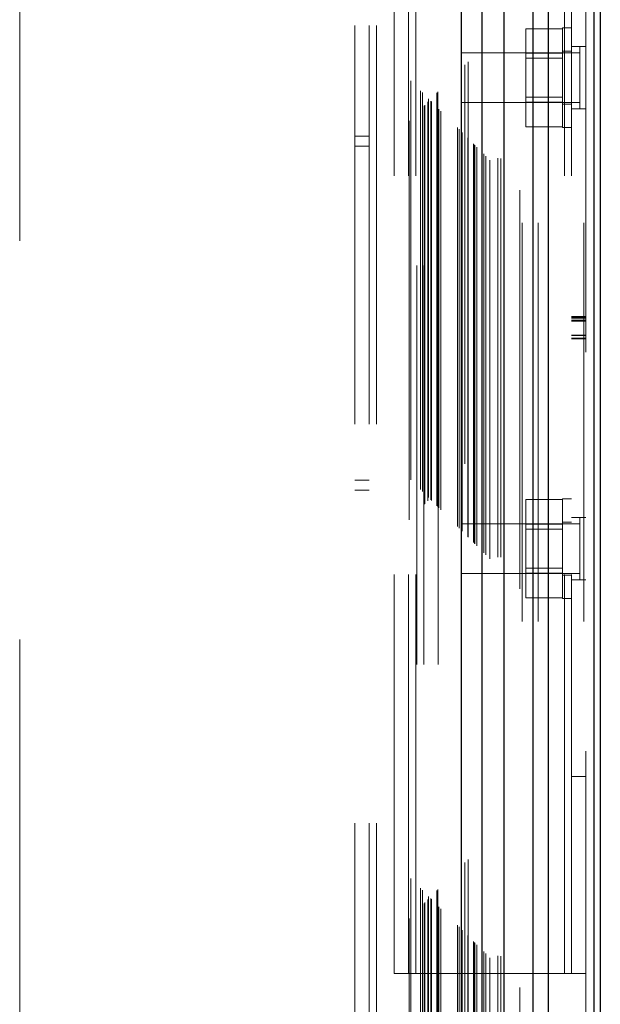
# Model space of a CAD drawing. Header units: inches. Extents: x 0.2 to 10.8, y 0.2 to 8.2.
# Tile 101 of 176: x 4.784 to 4.93, y 4.654 to 4.901. Entities that reach past the tile are written whole.
import ezdxf

# ---------------------------------------------------------------- set-up
doc = ezdxf.new("R2010")
doc.units = ezdxf.units.IN
doc.header["$MEASUREMENT"] = 0
doc.linetypes.add('HIDDEN', pattern=[0.07500000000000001, 0.05, -0.025])

msp = doc.modelspace()

# ---------------------------------------------------------------- linework, layer by layer
at = {"color": 7, "linetype": 'HIDDEN', "lineweight": 18}
for p, q in [((4.925698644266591, 2.750439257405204), (4.925698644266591, 5.117228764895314)), ((4.926225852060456, 5.117936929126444), (4.926225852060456, 2.750439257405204)), ((4.912980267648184, 2.750439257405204), (4.912980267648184, 5.111689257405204)), ((4.914253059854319, 2.750439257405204), (4.914253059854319, 5.111844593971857)), ((4.909636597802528, 2.758627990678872), (4.909636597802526, 5.103757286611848)), ((4.91019093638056, 2.7504392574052), (4.910190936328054, 5.104305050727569)), ((4.902134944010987, 2.766110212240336), (4.902134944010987, 5.096275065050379)), ((4.904834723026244, 2.766525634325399), (4.904834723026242, 5.095859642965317)), ((4.900570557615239, 2.767691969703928), (4.900570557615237, 5.094692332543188)), ((4.901113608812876, 2.767150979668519), (4.901113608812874, 5.0952342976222)), ((4.904154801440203, 2.766589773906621), (4.904154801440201, 5.095795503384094)), ((4.898041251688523, 2.77021723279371), (4.898041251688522, 5.092159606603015)), ((4.898285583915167, 2.769979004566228), (4.898285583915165, 5.092406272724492)), ((4.898375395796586, 2.769889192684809), (4.898375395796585, 5.092496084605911)), ((4.898863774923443, 2.769400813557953), (4.89886377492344, 5.092984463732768)), ((4.89441252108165, 2.773852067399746), (4.894412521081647, 5.088533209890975)), ((4.894911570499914, 5.089057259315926), (4.894911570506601, 2.773328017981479)), ((4.895193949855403, 2.773070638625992), (4.895193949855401, 5.089314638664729)), ((4.895868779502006, 5.089982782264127), (4.89586877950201, 2.772399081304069)), ((4.896585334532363, 2.771679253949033), (4.89658533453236, 5.090706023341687)), ((4.896665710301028, 5.090787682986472), (4.89666571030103, 2.771597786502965)), ((4.896684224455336, 2.771560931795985), (4.896684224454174, 5.090824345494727)), ((4.893974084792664, 2.77429050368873), (4.893974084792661, 5.08809477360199)), ((4.889843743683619, 2.778420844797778), (4.889843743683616, 5.083964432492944)), ((4.887324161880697, 2.780940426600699), (4.887324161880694, 5.081444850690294)), ((4.887468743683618, 2.780795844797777), (4.887468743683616, 5.081589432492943)), ((4.887468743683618, 2.780795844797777), (4.887468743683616, 5.081589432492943)), ((4.888815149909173, 5.082961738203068), (4.888815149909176, 2.779425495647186)), ((4.888843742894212, 2.779420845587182), (4.88884374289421, 5.082964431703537)), ((4.889093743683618, 2.779170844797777), (4.889093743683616, 5.083214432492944)), ((4.889093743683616, 5.083214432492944), (4.889093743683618, 2.779170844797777)), ((4.889343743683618, 2.778920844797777), (4.889343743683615, 5.083464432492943)), ((4.884732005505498, 2.783532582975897), (4.884732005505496, 5.078852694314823)), ((4.885195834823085, 2.783068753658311), (4.885195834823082, 5.07931652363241)), ((4.885620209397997, 5.079751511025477), (4.885620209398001, 2.782633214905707)), ((4.886593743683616, 5.080714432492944), (4.886593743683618, 2.781670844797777)), ((4.88676662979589, 2.781497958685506), (4.886766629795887, 5.080887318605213)), ((4.882277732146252, 2.785986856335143), (4.88227773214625, 5.076398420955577)), ((4.881840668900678, 5.075960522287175), (4.88184066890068, 2.786425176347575)), ((4.868275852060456, 2.799889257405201), (4.868275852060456, 5.062439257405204)), ((4.871875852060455, 2.799889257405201), (4.871875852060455, 5.062439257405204)), ((4.873675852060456, 2.799889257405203), (4.873675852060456, 5.062439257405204)), ((4.873675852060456, 2.799889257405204), (4.873675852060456, 5.062439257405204)), ((4.88378025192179, 5.039667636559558), (4.88378025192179, 2.822717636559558)), ((4.88378025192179, 5.039667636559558), (4.88378025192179, 2.822717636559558)), ((4.88558025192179, 5.039667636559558), (4.88558025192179, 2.822717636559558)), ((4.88918025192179, 5.039667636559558), (4.88918025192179, 2.822717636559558)), ((4.878125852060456, 4.662189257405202), (4.878125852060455, 4.993289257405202)), ((4.881725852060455, 4.662189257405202), (4.881725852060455, 4.993289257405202)), ((4.883525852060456, 4.662189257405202), (4.883525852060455, 4.993289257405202)), ((4.883525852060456, 4.662189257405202), (4.883525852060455, 4.993289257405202)), ((4.920825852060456, 4.662189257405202), (4.920825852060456, 4.993289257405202)), ((4.920825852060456, 4.662189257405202), (4.920825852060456, 4.993289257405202)), ((4.922625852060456, 4.662189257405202), (4.922625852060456, 4.993289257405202)), ((4.78418025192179, 4.945917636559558), (4.78418025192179, 2.916467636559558)), ((4.920375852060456, 4.899086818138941), (4.911125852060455, 4.899086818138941)), ((4.911125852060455, 4.899086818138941), (4.911125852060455, 4.892938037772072)), ((4.920375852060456, 4.874289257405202), (4.920375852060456, 4.899289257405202)), ((4.922625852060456, 4.899289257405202), (4.920375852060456, 4.899289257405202)), ((4.922625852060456, 4.893414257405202), (4.920375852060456, 4.893414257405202)), ((4.926225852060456, 4.894601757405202), (4.922625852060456, 4.894601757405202)), ((4.924663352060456, 4.894601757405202), (4.924663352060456, 4.878976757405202)), ((4.894975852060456, 4.893039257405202), (4.894975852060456, 4.880539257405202)), ((4.924663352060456, 4.893039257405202), (4.894975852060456, 4.893039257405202)), ((4.920375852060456, 4.892938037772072), (4.911125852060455, 4.892938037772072)), ((4.911125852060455, 4.892938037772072), (4.911125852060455, 4.880640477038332)), ((4.920375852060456, 4.891686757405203), (4.911125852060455, 4.891686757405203)), ((4.911125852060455, 4.881891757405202), (4.920375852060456, 4.881891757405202)), ((4.894975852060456, 4.880539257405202), (4.924663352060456, 4.880539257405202)), ((4.920375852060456, 4.880640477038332), (4.911125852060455, 4.880640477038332)), ((4.911125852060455, 4.880640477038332), (4.911125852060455, 4.874491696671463)), ((4.920375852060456, 4.880164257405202), (4.922625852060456, 4.880164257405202)), ((4.926225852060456, 4.878976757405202), (4.922625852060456, 4.878976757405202)), ((4.920375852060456, 4.874491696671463), (4.911125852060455, 4.874491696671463)), ((4.920375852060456, 4.874289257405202), (4.922625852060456, 4.874289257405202)), ((4.871875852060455, 4.872114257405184), (4.868275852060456, 4.872114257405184)), ((4.868275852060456, 4.869614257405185), (4.871875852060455, 4.869614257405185)), ((4.926225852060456, 4.826909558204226), (4.922625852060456, 4.826909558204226)), ((4.926225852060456, 4.826669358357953), (4.922625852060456, 4.826669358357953)), ((4.926225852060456, 4.82652523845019), (4.922625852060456, 4.82652523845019)), ((4.926225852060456, 4.826033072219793), (4.922625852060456, 4.826033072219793)), ((4.926225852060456, 4.825775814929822), (4.922625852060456, 4.825775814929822)), ((4.926225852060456, 4.822124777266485), (4.922625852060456, 4.822124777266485)), ((4.926225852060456, 4.821509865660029), (4.922625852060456, 4.821509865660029)), ((4.922625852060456, 4.821379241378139), (4.926225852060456, 4.821379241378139)), ((4.926225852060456, 4.821279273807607), (4.922625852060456, 4.821279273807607)), ((4.868275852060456, 4.785864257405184), (4.871875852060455, 4.785864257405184)), ((4.868275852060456, 4.783364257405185), (4.871875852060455, 4.783364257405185)), ((4.920375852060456, 4.780986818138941), (4.911125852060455, 4.780986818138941)), ((4.911125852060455, 4.780986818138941), (4.911125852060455, 4.774838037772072)), ((4.920375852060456, 4.756189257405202), (4.920375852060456, 4.781189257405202)), ((4.922625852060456, 4.781189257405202), (4.920375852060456, 4.781189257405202)), ((4.894975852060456, 4.774939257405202), (4.894975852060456, 4.762439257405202)), ((4.924663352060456, 4.774939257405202), (4.894975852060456, 4.774939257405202)), ((4.922625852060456, 4.775314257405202), (4.920375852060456, 4.775314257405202)), ((4.926225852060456, 4.776501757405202), (4.922625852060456, 4.776501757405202)), ((4.924663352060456, 4.776501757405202), (4.924663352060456, 4.760876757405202)), ((4.920375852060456, 4.774838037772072), (4.911125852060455, 4.774838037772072)), ((4.911125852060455, 4.774838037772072), (4.911125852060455, 4.762540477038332)), ((4.920375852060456, 4.773586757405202), (4.911125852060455, 4.773586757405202)), ((4.911125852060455, 4.763791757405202), (4.920375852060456, 4.763791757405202)), ((4.920375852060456, 4.762540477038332), (4.911125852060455, 4.762540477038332)), ((4.911125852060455, 4.762540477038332), (4.911125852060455, 4.756391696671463)), ((4.894975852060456, 4.762439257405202), (4.924663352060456, 4.762439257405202)), ((4.920375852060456, 4.762064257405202), (4.922625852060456, 4.762064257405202)), ((4.926225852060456, 4.760876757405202), (4.922625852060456, 4.760876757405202)), ((4.920375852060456, 4.756391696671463), (4.911125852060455, 4.756391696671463)), ((4.920375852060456, 4.756189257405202), (4.922625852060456, 4.756189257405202)), ((4.926225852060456, 4.711533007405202), (4.922625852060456, 4.711533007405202)), ((4.878125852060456, 4.662189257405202), (4.881725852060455, 4.662189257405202)), ((4.883525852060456, 4.662189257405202), (4.881725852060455, 4.662189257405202)), ((4.920825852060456, 4.662189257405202), (4.883525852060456, 4.662189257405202)), ((4.926225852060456, 4.662189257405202), (4.920825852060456, 4.662189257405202))]:
    msp.add_line(p, q, dxfattribs=at)
at = {"color": 7, "linetype": 'Continuous', "lineweight": 25}
for p, q in [((4.928244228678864, 2.750439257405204), (4.928244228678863, 5.117228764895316)), ((4.929825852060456, 5.117936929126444), (4.929825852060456, 2.750439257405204)), ((4.912980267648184, 2.750439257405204), (4.912980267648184, 5.111689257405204)), ((4.916798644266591, 2.750439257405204), (4.916798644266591, 5.111844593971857)), ((4.905680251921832, 2.766110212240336), (4.905680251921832, 5.096275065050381)), ((4.894911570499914, 5.089057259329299), (4.894911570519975, 2.773328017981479)), ((4.900229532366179, 2.771560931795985), (4.900229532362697, 5.090824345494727))]:
    msp.add_line(p, q, dxfattribs=at)
at = {"color": 7, "linetype": 'HIDDEN', "lineweight": 18}
for points, knots in [([(4.88581266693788, 5.079934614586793), (4.885814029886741, 5.076851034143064), (4.885817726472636, 5.068487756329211), (4.885817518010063, 5.054411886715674), (4.885816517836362, 5.037778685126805), (4.885815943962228, 5.020927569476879), (4.885816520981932, 4.994591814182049), (4.885816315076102, 4.958679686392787), (4.885816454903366, 4.873908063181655), (4.885816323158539, 4.707269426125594), (4.885816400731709, 4.382519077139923), (4.885816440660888, 3.887023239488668), (4.885816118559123, 3.432316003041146), (4.885816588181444, 3.094664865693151), (4.885815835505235, 2.971594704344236), (4.885816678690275, 2.894363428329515), (4.885815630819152, 2.862673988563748), (4.885817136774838, 2.836584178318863), (4.885817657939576, 2.816545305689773), (4.885815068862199, 2.803510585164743), (4.885809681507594, 2.792328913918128), (4.885802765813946, 2.785533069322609), (4.885799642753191, 2.782464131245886)], [0, 0, 0, 0, 0.004026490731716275, 0.01092063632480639, 0.01838004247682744, 0.02574585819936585, 0.03292455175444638, 0.05276884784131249, 0.07263933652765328, 0.1436179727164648, 0.2703628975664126, 0.4966931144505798, 0.7906284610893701, 0.8641122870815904, 0.937592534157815, 0.9513314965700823, 0.9649596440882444, 0.9789720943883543, 0.9853991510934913, 0.9911260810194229, 0.9959926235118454, 1, 1, 1, 1]), ([(4.922625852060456, 4.822238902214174), (4.923225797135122, 4.822240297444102), (4.924425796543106, 4.822243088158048), (4.925625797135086, 4.82224029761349), (4.926225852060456, 4.822238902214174)], [0, 0, 0, 0, 0.4999544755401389, 1, 1, 1, 1])]:
    msp.add_open_spline(points, degree=3, knots=knots, dxfattribs=at)

doc.saveas('drawing.dxf')
